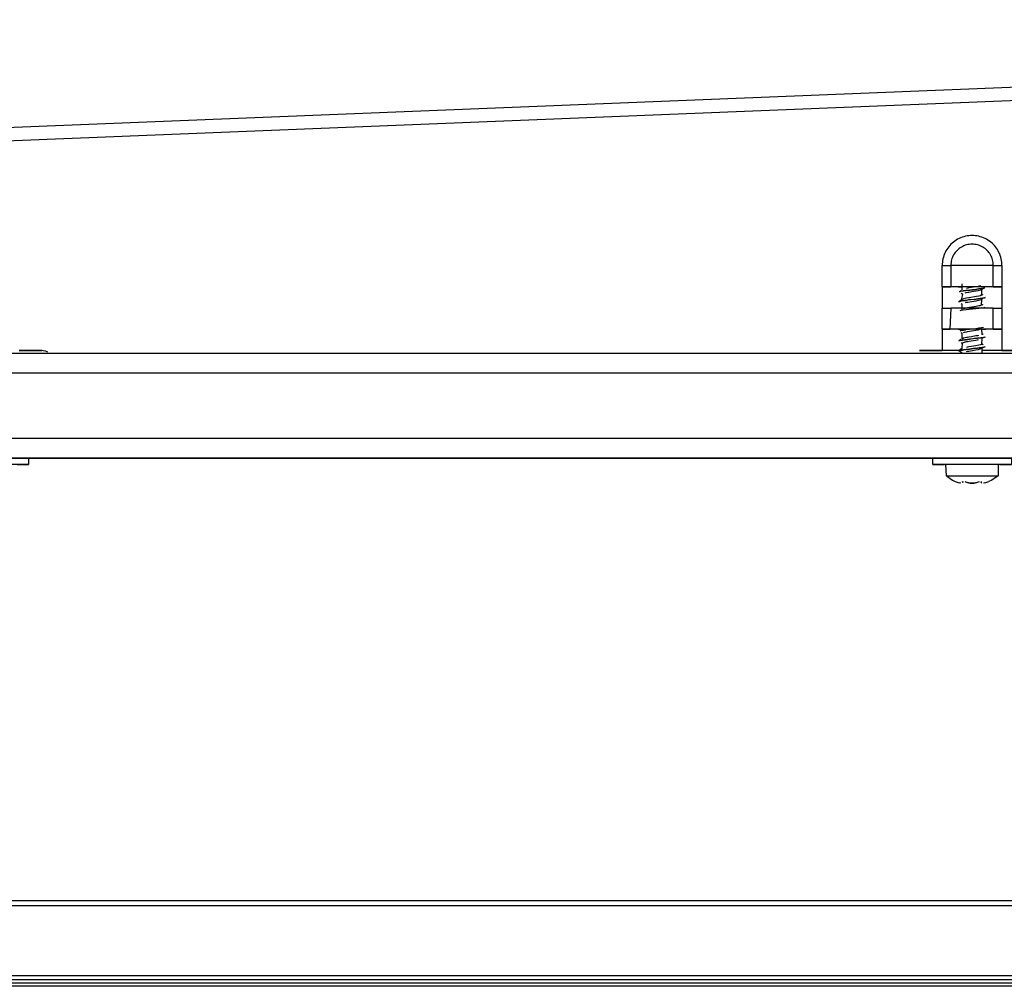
# Model space of a CAD drawing. Header units: millimetres. Extents: x -1298 to 168, y 345 to 933.
# Tile 10 of 22: x -974 to -824, y 668 to 815. Entities that reach past the tile are written whole.
import ezdxf

# ---------------------------------------------------------------- set-up
doc = ezdxf.new("R2010")
doc.units = ezdxf.units.MM

# ---------------------------------------------------------------- blocks, each defined once
blk = doc.blocks.new('Rahmendeckel-bearb__1__6', base_point=(-1153.34, 668.82))
at = {"color": 7, "linetype": 'Continuous'}
for p, q in [((64.36, 680.82), (-1152.64, 680.82)), ((-1153.34, 668.82), (65.05, 668.82))]:
    blk.add_line(p, q, dxfattribs=at)
at = {"color": 1, "linetype": 'Continuous'}
for p, q in [((64.36, 680.02), (-1152.64, 680.02)), ((-1153.34, 668.82), (65.05, 668.82)), ((-1153.33, 669.42), (65.04, 669.42))]:
    blk.add_line(p, q, dxfattribs=at)
blk = doc.blocks.new('Gehaeuse-kpl_-S120__26', base_point=(-1215.34, 345.41))
blk.add_blockref('Rahmendeckel-bearb__1__6', (-1153.34, 668.82))
blk = doc.blocks.new('Rahmen_lang-bearb_-S120__27', base_point=(-1188.64, 667.76))
at = {"color": 1, "linetype": 'Continuous'}
blk.add_line((100.36, 668.26), (-1188.64, 668.26), dxfattribs=at)
at = {"color": 7, "linetype": 'Continuous'}
blk.add_line((100.36, 667.76), (-1188.64, 667.76), dxfattribs=at)
blk = doc.blocks.new('Diffusor-S120-kpl___33', base_point=(-1188.64, 369.41))
blk.add_blockref('Rahmen_lang-bearb_-S120__27', (-1188.64, 667.76))
blk = doc.blocks.new('Scheibe_DIN9021-4_3-140HV-P-P2R_1_1_1_1_1_1', base_point=(-834.62, 747.37))
at = {"color": 7, "linetype": 'Continuous'}
for p, q in [((-834.62, 747.37), (-834.62, 748.37)), ((-832.62, 747.37), (-832.86, 747.37)), ((-824.38, 747.37), (-824.62, 747.37)), ((-822.62, 748.37), (-822.62, 747.37))]:
    blk.add_line(p, q, dxfattribs=at)
for points, knots in [([(-822.62, 748.37), (-822.67, 748.37), (-822.87, 748.37), (-823.31, 748.37), (-824.01, 748.38), (-824.94, 748.38), (-826.06, 748.38), (-827.31, 748.38), (-828.62, 748.38), (-829.93, 748.38), (-831.18, 748.38), (-832.3, 748.38), (-833.23, 748.38), (-833.94, 748.37), (-834.37, 748.37), (-834.57, 748.37), (-834.62, 748.37)], [0, 0, 0, 0, 0.150465, 0.594304, 1.309256, 2.259465, 3.397275, 4.665621, 6.000892, 7.336118, 8.604334, 9.741934, 10.691863, 11.406481, 11.849978, 12.00028, 12.00028, 12.00028, 12.00028]), ([(-824.38, 747.37), (-824.13, 747.37), (-823.72, 747.37), (-823.13, 747.37), (-822.88, 747.37), (-822.54, 747.37), (-822.94, 747.37), (-823.26, 747.37), (-824.03, 747.38), (-824.94, 747.38), (-826.06, 747.38), (-827.31, 747.38), (-828.62, 747.38), (-829.94, 747.38), (-831.18, 747.38), (-832.31, 747.38), (-833.22, 747.38), (-834, 747.37), (-834.31, 747.37), (-834.69, 747.37), (-834.38, 747.37), (-834.12, 747.37), (-833.53, 747.37), (-833.11, 747.37), (-832.86, 747.37)], [0, 0, 0, 0, 0.743178, 1.276665, 1.621097, 1.757365, 1.907839, 2.351704, 3.066696, 4.016955, 5.154821, 6.423221, 7.758538, 9.093796, 10.362024, 11.499613, 12.452429, 13.18746, 13.627776, 13.757385, 13.872904, 14.21456, 14.768899, 15.514752, 15.514752, 15.514752, 15.514752])]:
    blk.add_open_spline(points, degree=3, knots=knots, dxfattribs=at)
blk = doc.blocks.new('SHR-Blechschraube_4_2x32_1_1_1_1_1', base_point=(-832.62, 744.54))
at = {"color": 7, "linetype": 'Continuous'}
for p, q in [((-830.32, 773.97), (-830.56, 773.76)), ((-830.12, 774.03), (-830.12, 774.94)), ((-829.29, 774.3), (-829.49, 774.26)), ((-829.12, 774.33), (-829.29, 774.3)), ((-828.42, 774.44), (-829.12, 774.33)), ((-827.89, 774.53), (-828.42, 774.44)), ((-827.99, 773.89), (-827.62, 773.96)), ((-827.55, 774.6), (-827.89, 774.53)), ((-827.62, 773.96), (-827.29, 774.05)), ((-827.29, 774.67), (-827.55, 774.6)), ((-827.29, 774.05), (-826.86, 774.29)), ((-827.19, 774.23), (-827.19, 773.21)), ((-826.86, 774.29), (-826.65, 774.35)), ((-830.23, 772.51), (-830.63, 772.23)), ((-830.01, 773.32), (-830.31, 773.47)), ((-830.23, 772.51), (-830.01, 773.32)), ((-829.92, 772.66), (-830.23, 772.51)), ((-829.78, 772.7), (-829.92, 772.66)), ((-829.66, 773.6), (-829.53, 773.63)), ((-829.49, 772.76), (-829.65, 772.73)), ((-829.53, 773.63), (-829.29, 773.67)), ((-829.12, 772.83), (-829.49, 772.76)), ((-829.29, 773.67), (-829.12, 773.7)), ((-829.12, 773.7), (-828.42, 773.82)), ((-827.93, 773.02), (-829.12, 772.83)), ((-828.42, 773.82), (-827.99, 773.89)), ((-828.02, 772.38), (-827.65, 772.45)), ((-827.6, 773.09), (-827.93, 773.02)), ((-827.65, 772.45), (-827.36, 772.52)), ((-827.37, 773.14), (-827.6, 773.09)), ((-827.19, 773.21), (-827.37, 773.14)), ((-827.36, 772.52), (-827.18, 772.59)), ((-827.18, 772.59), (-827.24, 771.69)), ((-826.92, 773.22), (-827.21, 773.37)), ((-827.01, 772.76), (-827.18, 772.59)), ((-826.61, 772.87), (-826.74, 772.82)), ((-830.31, 771.97), (-830.11, 771.87)), ((-830.12, 771.03), (-830.11, 771.87)), ((-829.67, 771.22), (-829.94, 771.15)), ((-829.49, 771.26), (-829.67, 771.22)), ((-829.64, 772.11), (-829.49, 772.14)), ((-829.49, 772.14), (-829.29, 772.18)), ((-829.31, 771.3), (-829.49, 771.26)), ((-829.03, 771.34), (-829.31, 771.3)), ((-829.29, 772.18), (-828.72, 772.27)), ((-828.32, 771.46), (-829.03, 771.34)), ((-828.72, 772.27), (-828.02, 772.38)), ((-828.01, 771.51), (-828.32, 771.46)), ((-827.78, 771.55), (-828.01, 771.51)), ((-827.6, 771.59), (-827.78, 771.55)), ((-827.46, 771.62), (-827.6, 771.59)), ((-827.24, 771.69), (-827.46, 771.62)), ((-826.92, 771.72), (-827.21, 771.87)), ((-826.65, 771.35), (-826.85, 771.3)), ((-828.04, 767.88), (-827.67, 767.95)), ((-827.67, 767.95), (-827.38, 768.02)), ((-827.38, 768.02), (-827.19, 768.09)), ((-827.19, 768.09), (-827.13, 767.25)), ((-830.32, 766.47), (-830.62, 766.24)), ((-830.12, 767.41), (-830.31, 767.47)), ((-830.12, 766.53), (-830.12, 767.41)), ((-829.95, 766.65), (-830.12, 766.53)), ((-829.69, 766.72), (-829.95, 766.65)), ((-829.93, 767.53), (-829.78, 767.57)), ((-829.78, 767.57), (-829.49, 767.64)), ((-829.49, 766.76), (-829.69, 766.72)), ((-829.49, 767.64), (-829.31, 767.67)), ((-829.33, 766.79), (-829.49, 766.76)), ((-829.12, 766.83), (-829.33, 766.79)), ((-829.31, 767.67), (-828.72, 767.77)), ((-828.72, 766.89), (-829.12, 766.83)), ((-828.72, 767.77), (-828.04, 767.88)), ((-828.03, 767.01), (-828.72, 766.89)), ((-827.8, 767.05), (-828.03, 767.01)), ((-827.65, 767.08), (-827.8, 767.05)), ((-827.79, 766.43), (-827.65, 766.45)), ((-827.12, 766.66), (-827.16, 765.73)), ((-826.92, 767.22), (-827.13, 767.25)), ((-827.12, 766.66), (-826.87, 766.79)), ((-826.87, 766.79), (-826.58, 766.89)), ((-830.32, 764.97), (-830.66, 764.72)), ((-830.12, 765.03), (-830.32, 764.97)), ((-830.31, 765.97), (-830.1, 765.95)), ((-830.12, 765.03), (-830.1, 765.95)), ((-830.1, 765.95), (-829.95, 766.03)), ((-829.95, 766.03), (-829.78, 766.07)), ((-829.78, 766.07), (-829.49, 766.14)), ((-829.49, 766.14), (-829.33, 766.17)), ((-829.33, 765.29), (-829.49, 765.26)), ((-829.33, 766.17), (-829.05, 766.22)), ((-829.12, 765.33), (-829.33, 765.29)), ((-828.78, 765.38), (-829.12, 765.33)), ((-829.05, 766.22), (-828.46, 766.31)), ((-828.03, 765.51), (-828.78, 765.38)), ((-828.46, 766.31), (-828.03, 766.38)), ((-828.03, 766.38), (-827.79, 766.43)), ((-827.58, 765.59), (-828.03, 765.51)), ((-828.03, 764.88), (-827.65, 764.95)), ((-827.65, 764.95), (-827.36, 765.02)), ((-827.32, 765.66), (-827.58, 765.59)), ((-827.36, 765.02), (-826.84, 765.3)), ((-827.36, 765.02), (-827.28, 765.22)), ((-827.16, 765.73), (-827.32, 765.66)), ((-827.2, 765.86), (-826.92, 765.72)), ((-827.15, 765.24), (-827.12, 764.28)), ((-826.84, 765.3), (-826.64, 765.36)), ((-830.66, 764.72), (-830.46, 764.79)), ((-830.31, 764.47), (-830.66, 764.72)), ((-830.14, 764.38), (-830.31, 764.47)), ((-829.49, 764.64), (-829.33, 764.67)), ((-829.33, 764.67), (-829.12, 764.7)), ((-829.12, 764.7), (-828.32, 764.84)), ((-828.32, 764.84), (-828.03, 764.88)), ((-832.51, 745.65), (-832.62, 747.37)), ((-824.62, 747.37), (-824.62, 745.65)), ((-832.51, 745.65), (-831.62, 745.02)), ((-824.62, 745.65), (-825.62, 745.02)), ((-831.62, 745.02), (-831.19, 744.8)), ((-830.34, 744.54), (-830.56, 744.59)), ((-830.06, 744.8), (-830.04, 744.65)), ((-830.04, 744.65), (-830.06, 744.8)), ((-829.15, 744.59), (-829.35, 744.65)), ((-828.89, 744.54), (-829.15, 744.59)), ((-829.15, 744.59), (-828.89, 744.54)), ((-828.31, 744.54), (-828.89, 744.54)), ((-828.89, 744.54), (-828.31, 744.54)), ((-828.12, 744.58), (-828.31, 744.54)), ((-828.31, 744.54), (-828.12, 744.58)), ((-827.21, 744.59), (-827.18, 744.8)), ((-826.68, 744.59), (-826.9, 744.54)), ((-825.62, 745.02), (-826.05, 744.8))]:
    blk.add_line(p, q, dxfattribs=at)
at = {"color": 1, "linetype": 'Continuous'}
for p, q in [((-829.55, 773.94), (-829.97, 773.88)), ((-829.97, 773.88), (-829.55, 773.94)), ((-828.96, 774.01), (-829.55, 773.94)), ((-829.55, 773.94), (-828.96, 774.01)), ((-828.96, 774.01), (-828.07, 774.12)), ((-828.58, 774.06), (-828.96, 774.01)), ((-828.07, 774.12), (-828.58, 774.06)), ((-827.59, 774.18), (-828.07, 774.12)), ((-828.07, 774.12), (-827.59, 774.18)), ((-827.19, 774.23), (-827.59, 774.18)), ((-827.59, 774.18), (-827.19, 774.23)), ((-826.86, 774.29), (-827.19, 774.23)), ((-827.19, 774.23), (-826.86, 774.29)), ((-826.65, 774.35), (-826.86, 774.29)), ((-826.86, 774.29), (-826.65, 774.35)), ((-830.32, 773.82), (-830.56, 773.76)), ((-830.56, 773.76), (-830.32, 773.82)), ((-829.97, 773.88), (-830.32, 773.82)), ((-830.32, 773.82), (-829.97, 773.88)), ((-829.56, 772.44), (-829.77, 772.41)), ((-829.77, 772.41), (-829.56, 772.44)), ((-829.56, 772.44), (-828.97, 772.6)), ((-829.31, 772.47), (-829.56, 772.44)), ((-828.3, 772.59), (-829.31, 772.47)), ((-828.97, 772.6), (-828.3, 772.59)), ((-827.76, 772.65), (-828.3, 772.59)), ((-828.3, 772.59), (-827.76, 772.65)), ((-827.38, 772.71), (-827.76, 772.65)), ((-827.76, 772.65), (-827.38, 772.71)), ((-827.01, 772.76), (-827.38, 772.71)), ((-827.38, 772.71), (-827.01, 772.76)), ((-826.74, 772.82), (-827.01, 772.76)), ((-827.01, 772.76), (-826.74, 772.82)), ((-826.61, 772.87), (-826.74, 772.82)), ((-826.74, 772.82), (-826.61, 772.87)), ((-830.16, 772.35), (-830.63, 772.23)), ((-830.63, 772.23), (-830.16, 772.35)), ((-830.31, 770.92), (-829.96, 770.98)), ((-829.77, 772.41), (-830.16, 772.35)), ((-830.16, 772.35), (-829.77, 772.41)), ((-829.96, 770.98), (-829.54, 771.03)), ((-829.54, 771.03), (-828.56, 771.15)), ((-828.56, 771.15), (-828.05, 771.21)), ((-828.05, 771.21), (-827.58, 771.27)), ((-827.58, 771.27), (-827.18, 771.33)), ((-827.18, 771.33), (-826.85, 771.3)), ((-826.65, 771.35), (-826.85, 771.3)), ((-826.85, 771.3), (-826.65, 771.35)), ((-830.44, 770.89), (-830.31, 770.92)), ((-829.59, 767.94), (-829.95, 767.89)), ((-829.95, 767.89), (-829.59, 767.94)), ((-829.03, 768.01), (-829.59, 767.94)), ((-828.54, 768.06), (-829.03, 768.01)), ((-828.03, 768.12), (-828.54, 768.06)), ((-827.57, 768.18), (-828.03, 768.12)), ((-827.16, 768.24), (-827.57, 768.18)), ((-826.86, 768.29), (-827.16, 768.24)), ((-830.3, 767.83), (-830.45, 767.79)), ((-830.45, 767.79), (-830.3, 767.83)), ((-830.3, 767.83), (-829.95, 767.89)), ((-830.08, 767.86), (-830.3, 767.83)), ((-829.95, 767.89), (-830.08, 767.86)), ((-829.6, 766.44), (-829.74, 766.42)), ((-829.74, 766.42), (-829.6, 766.44)), ((-829.01, 766.51), (-829.6, 766.44)), ((-829.6, 766.44), (-829.01, 766.51)), ((-829.01, 766.51), (-828.27, 766.68)), ((-828.78, 766.53), (-829.01, 766.51)), ((-827.8, 766.65), (-828.78, 766.53)), ((-828.27, 766.68), (-827.8, 766.65)), ((-827.28, 766.72), (-827.8, 766.65)), ((-827.8, 766.65), (-827.28, 766.72)), ((-826.87, 766.79), (-827.28, 766.72)), ((-827.28, 766.72), (-826.87, 766.79)), ((-826.73, 766.83), (-826.87, 766.79)), ((-826.87, 766.79), (-826.73, 766.83)), ((-830.43, 766.3), (-830.62, 766.24)), ((-830.62, 766.24), (-830.43, 766.3)), ((-830.09, 766.36), (-830.43, 766.3)), ((-830.43, 766.3), (-830.09, 766.36)), ((-829.74, 766.42), (-830.09, 766.36)), ((-830.09, 766.36), (-829.74, 766.42)), ((-829.5, 764.95), (-829.94, 764.89)), ((-829.94, 764.89), (-829.5, 764.95)), ((-829.02, 765.01), (-829.5, 764.95)), ((-829.5, 764.95), (-829.02, 765.01)), ((-828.41, 765.08), (-829.02, 765.01)), ((-829.02, 765.01), (-828.41, 765.08)), ((-827.81, 765.15), (-828.41, 765.08)), ((-828.41, 765.08), (-827.81, 765.15)), ((-827.55, 765.18), (-827.81, 765.15)), ((-827.81, 765.15), (-827.55, 765.18)), ((-827.28, 765.22), (-827.55, 765.18)), ((-827.55, 765.18), (-827.28, 765.22)), ((-827.15, 765.24), (-827.28, 765.22)), ((-827.28, 765.22), (-827.15, 765.24)), ((-826.84, 765.3), (-827.15, 765.24)), ((-827.15, 765.24), (-826.84, 765.3)), ((-826.64, 765.36), (-826.84, 765.3)), ((-826.84, 765.3), (-826.64, 765.36)), ((-830.46, 764.79), (-830.66, 764.72)), ((-830.28, 764.83), (-830.46, 764.79)), ((-830.46, 764.79), (-830.28, 764.83)), ((-830.1, 764.86), (-830.28, 764.83)), ((-830.28, 764.83), (-830.1, 764.86)), ((-829.94, 764.89), (-830.1, 764.86)), ((-830.1, 764.86), (-829.94, 764.89))]:
    blk.add_line(p, q, dxfattribs=at)
at = {"color": 7, "linetype": 'Continuous'}
for points, knots in [([(-824.62, 747.37), (-824.65, 747.37), (-824.79, 747.37), (-825.08, 747.37), (-825.55, 747.37), (-826.17, 747.37), (-826.91, 747.37), (-827.75, 747.38), (-828.62, 747.38), (-829.5, 747.38), (-830.33, 747.37), (-831.07, 747.37), (-831.7, 747.37), (-832.16, 747.37), (-832.46, 747.37), (-832.59, 747.37), (-832.62, 747.37)], [0, 0, 0, 0, 0.100329, 0.396274, 0.872991, 1.506567, 2.26522, 3.110895, 4.00117, 4.891386, 5.736889, 6.495265, 7.128472, 7.604748, 7.900244, 8.000359, 8.000359, 8.000359, 8.000359]), ([(-832.51, 745.65), (-832.51, 745.65), (-832.44, 745.65), (-832.24, 745.65), (-831.89, 745.65), (-831.38, 745.65), (-830.77, 745.65), (-830.02, 745.65), (-829.14, 745.65), (-828.19, 745.65), (-827.26, 745.65), (-826.42, 745.65), (-825.7, 745.65), (-825.15, 745.65), (-824.81, 745.65), (-824.66, 745.65), (-824.62, 745.65)], [0, 0, 0, 0, 0.025782, 0.206258, 0.58537, 1.095074, 1.715251, 2.421423, 3.361436, 4.332859, 5.27839, 6.142256, 6.873499, 7.428987, 7.775952, 7.89393, 7.89393, 7.89393, 7.89393]), ([(-831.19, 744.8), (-831.08, 744.76), (-830.88, 744.68), (-830.67, 744.62), (-830.56, 744.59)], [0, 0, 0, 0, 0.331658, 0.6618189, 0.6618189, 0.6618189, 0.6618189]), ([(-829.75, 744.8), (-829.65, 744.76), (-829.45, 744.68), (-829.25, 744.62), (-829.15, 744.59)], [0, 0, 0, 0, 0.3221438, 0.6423711, 0.6423711, 0.6423711, 0.6423711]), ([(-828.12, 744.58), (-828.01, 744.61), (-827.8, 744.67), (-827.59, 744.76), (-827.49, 744.8)], [0, 0, 0, 0, 0.3449022, 0.6704199, 0.6704199, 0.6704199, 0.6704199]), ([(-828.12, 744.58), (-828.01, 744.61), (-827.8, 744.67), (-827.59, 744.76), (-827.49, 744.8)], [0, 0, 0, 0, 0.3449022, 0.6704199, 0.6704199, 0.6704199, 0.6704199]), ([(-827.21, 744.59), (-827.2, 744.6), (-827.2, 744.67), (-827.19, 744.74), (-827.18, 744.8)], [0, 0, 0, 0, 0.0268647, 0.2149176, 0.2149176, 0.2149176, 0.2149176]), ([(-826.68, 744.59), (-826.57, 744.62), (-826.36, 744.68), (-826.16, 744.76), (-826.05, 744.8)], [0, 0, 0, 0, 0.3304562, 0.6621651, 0.6621651, 0.6621651, 0.6621651]), ([(-826.68, 744.59), (-826.57, 744.62), (-826.36, 744.68), (-826.16, 744.76), (-826.05, 744.8)], [0, 0, 0, 0, 0.3304562, 0.6621651, 0.6621651, 0.6621651, 0.6621651])]:
    blk.add_open_spline(points, degree=3, knots=knots, dxfattribs=at)
blk.add_open_spline([(-830.06, 744.8), (-830.05, 744.78), (-830.05, 744.73), (-830.04, 744.67), (-830.04, 744.65)], degree=3, dxfattribs=at)
blk = doc.blocks.new('Scheibe_DIN9021-4_3-140HV-P-P2R_1_1_1_1', base_point=(-984.62, 747.37))
at = {"color": 7, "linetype": 'Continuous'}
for p, q in [((-984.62, 747.37), (-984.62, 748.37)), ((-982.62, 747.37), (-982.86, 747.37)), ((-974.38, 747.37), (-974.62, 747.37)), ((-972.62, 748.37), (-972.62, 747.37))]:
    blk.add_line(p, q, dxfattribs=at)
for points, knots in [([(-972.62, 748.37), (-972.67, 748.37), (-972.87, 748.37), (-973.31, 748.37), (-974.01, 748.38), (-974.94, 748.38), (-976.06, 748.38), (-977.31, 748.38), (-978.62, 748.38), (-979.93, 748.38), (-981.18, 748.38), (-982.3, 748.38), (-983.23, 748.38), (-983.94, 748.37), (-984.37, 748.37), (-984.57, 748.37), (-984.62, 748.37)], [0, 0, 0, 0, 0.150465, 0.594304, 1.309256, 2.259465, 3.397275, 4.665621, 6.000892, 7.336118, 8.604334, 9.741934, 10.691863, 11.406481, 11.849978, 12.00028, 12.00028, 12.00028, 12.00028]), ([(-974.38, 747.37), (-974.13, 747.37), (-973.72, 747.37), (-973.13, 747.37), (-972.88, 747.37), (-972.54, 747.37), (-972.94, 747.37), (-973.26, 747.37), (-974.03, 747.38), (-974.94, 747.38), (-976.06, 747.38), (-977.31, 747.38), (-978.62, 747.38), (-979.94, 747.38), (-981.18, 747.38), (-982.31, 747.38), (-983.22, 747.38), (-984, 747.37), (-984.31, 747.37), (-984.69, 747.37), (-984.38, 747.37), (-984.12, 747.37), (-983.53, 747.37), (-983.11, 747.37), (-982.86, 747.37)], [0, 0, 0, 0, 0.743178, 1.276665, 1.621097, 1.757365, 1.907839, 2.351704, 3.066696, 4.016955, 5.154821, 6.423221, 7.758538, 9.093796, 10.362024, 11.499613, 12.452429, 13.18746, 13.627776, 13.757385, 13.872904, 14.21456, 14.768899, 15.514752, 15.514752, 15.514752, 15.514752])]:
    blk.add_open_spline(points, degree=3, knots=knots, dxfattribs=at)
blk = doc.blocks.new('Haltebuegel__52', base_point=(-1240.62, 540.96))
at = {"color": 7, "linetype": 'Continuous'}
for p, q in [((-1144.62, 764.39), (57.38, 764.39)), ((-1144.62, 748.36), (-556.4, 748.39)), ((-1144.62, 748.36), (-559.6, 748.38)), ((-975.97, 748.38), (-831.27, 748.38)), ((-834.62, 748.36), (-972.62, 748.36)), ((-834.62, 748.36), (-972.62, 748.36)), ((-972.62, 748.36), (-834.62, 748.36)), ((-834.62, 748.36), (-972.62, 748.36)), ((-825.97, 748.38), (-681.27, 748.38))]:
    blk.add_line(p, q, dxfattribs=at)
at = {"color": 1, "linetype": 'Continuous'}
for p, q in [((-1144.62, 761.39), (57.38, 761.39)), ((-1144.62, 751.39), (57.38, 751.39)), ((-1144.62, 748.36), (-554.2, 748.39)), ((-560.7, 748.38), (-1144.62, 748.36)), ((-558.53, 748.38), (-1144.62, 748.36)), ((-833.9, 748.37), (-973.34, 748.37)), ((-972.62, 748.36), (-834.62, 748.36)), ((-972.62, 748.36), (-834.62, 748.36)), ((-834.62, 748.36), (-972.62, 748.36))]:
    blk.add_line(p, q, dxfattribs=at)
blk = doc.blocks.new('Tragblech__54', base_point=(-1140.62, 762.77))
at = {"color": 7, "linetype": 'Continuous'}
for p, q in [((-565.86, 815.27), (-1108.9, 793.46)), ((-970.62, 764.77), (-974.06, 764.77)), ((-974.06, 764.77), (-970.62, 764.77)), ((-836.62, 764.77), (-833.18, 764.77)), ((-833.18, 764.77), (-836.62, 764.77)), ((-824.06, 764.77), (-820.62, 764.77)), ((-820.62, 764.77), (-824.06, 764.77))]:
    blk.add_line(p, q, dxfattribs=at)
at = {"color": 1, "linetype": 'Continuous'}
for p, q in [((-565.86, 813.22), (-1108.89, 791.41)), ((-833.18, 774.52), (-833.18, 777.77)), ((-831.86, 777.77), (-831.86, 774.52)), ((-825.38, 774.52), (-825.38, 777.77)), ((-824.06, 777.77), (-824.06, 774.52)), ((-833.18, 774.52), (-833.18, 771.27)), ((-824.06, 774.52), (-824.06, 771.27)), ((-833.18, 768.02), (-833.18, 771.27)), ((-831.86, 771.27), (-831.99, 768.02)), ((-825.38, 768.02), (-825.38, 771.27)), ((-824.06, 771.27), (-824.06, 768.02)), ((-833.18, 768.02), (-833.18, 764.77)), ((-824.06, 768.02), (-824.06, 764.77))]:
    blk.add_line(p, q, dxfattribs=at)
for points, knots in [([(-824.06, 777.77), (-824.08, 778.11), (-824.13, 778.79), (-824.48, 779.77), (-825.02, 780.64), (-825.75, 781.37), (-826.63, 781.91), (-827.6, 782.25), (-828.62, 782.37), (-829.64, 782.25), (-830.62, 781.91), (-831.49, 781.37), (-832.22, 780.64), (-832.76, 779.77), (-833.11, 778.79), (-833.16, 778.11), (-833.18, 777.77)], [0, 0, 0, 0, 1.021027, 2.042054, 3.063081, 4.084108, 5.105136, 6.126163, 7.147191, 8.168218, 9.189246, 10.210273, 11.2313, 12.252328, 13.273355, 14.294381, 14.294381, 14.294381, 14.294381]), ([(-825.38, 777.77), (-825.4, 778.06), (-825.44, 778.62), (-825.78, 779.41), (-826.3, 780.09), (-826.98, 780.61), (-827.77, 780.94), (-828.62, 781.05), (-829.47, 780.94), (-830.26, 780.61), (-830.94, 780.09), (-831.46, 779.41), (-831.8, 778.62), (-831.84, 778.06), (-831.86, 777.77)], [0, 0, 0, 0, 0.846941, 1.693881, 2.540822, 3.387763, 4.234704, 5.081645, 5.928586, 6.775527, 7.622468, 8.469409, 9.31635, 10.16329, 10.16329, 10.16329, 10.16329]), ([(-833.18, 777.77), (-833.05, 777.77), (-832.79, 777.77), (-832.42, 777.77), (-832.11, 777.77), (-831.93, 777.77), (-831.86, 777.77)], [0, 0, 0, 0, 0.396216, 0.764287, 1.126551, 1.315271, 1.315271, 1.315271, 1.315271]), ([(-828.62, 777.77), (-828.84, 777.77), (-829.27, 777.77), (-829.9, 777.77), (-830.49, 777.77), (-831.01, 777.77), (-831.47, 777.77), (-831.74, 777.77), (-831.86, 777.77)], [0, 0, 0, 0, 0.655895, 1.291015, 1.885241, 2.419753, 2.877618, 3.244336, 3.244336, 3.244336, 3.244336]), ([(-825.38, 777.77), (-825.5, 777.77), (-825.77, 777.77), (-826.23, 777.77), (-826.76, 777.77), (-827.34, 777.77), (-827.97, 777.77), (-828.4, 777.77), (-828.62, 777.77)], [0, 0, 0, 0, 0.366717, 0.824583, 1.359094, 1.953321, 2.588441, 3.244336, 3.244336, 3.244336, 3.244336]), ([(-825.38, 777.77), (-825.31, 777.77), (-825.13, 777.77), (-824.82, 777.77), (-824.45, 777.77), (-824.19, 777.77), (-824.06, 777.77)], [0, 0, 0, 0, 0.18872, 0.550984, 0.919056, 1.315271, 1.315271, 1.315271, 1.315271])]:
    blk.add_open_spline(points, degree=3, knots=knots, dxfattribs=at)
at = {"color": 7, "linetype": 'Continuous'}
for points, knots in [([(-833.18, 774.52), (-833.05, 774.52), (-832.79, 774.52), (-832.42, 774.52), (-832.11, 774.52), (-831.93, 774.52), (-831.86, 774.52)], [0, 0, 0, 0, 0.396216, 0.764287, 1.126551, 1.315271, 1.315271, 1.315271, 1.315271]), ([(-830.73, 774.52), (-830.9, 774.52), (-831.26, 774.52), (-831.83, 774.52), (-832.48, 774.52), (-832.93, 774.52), (-833.18, 774.52)], [0, 0, 0, 0, 0.521526, 1.08023, 1.705118, 2.44949, 2.44949, 2.44949, 2.44949]), ([(-825.38, 774.52), (-825.53, 774.52), (-825.87, 774.52), (-826.44, 774.52), (-827.11, 774.52), (-827.85, 774.52), (-828.62, 774.52), (-829.4, 774.53), (-830.16, 774.52), (-830.83, 774.52), (-831.38, 774.52), (-831.72, 774.52), (-831.86, 774.52)], [0, 0, 0, 0, 0.451424, 1.030089, 1.709634, 2.459097, 3.244336, 4.029574, 4.811678, 5.495886, 6.041914, 6.488674, 6.488674, 6.488674, 6.488674]), ([(-830.11, 774.52), (-830.2, 774.52), (-830.41, 774.52), (-830.62, 774.52), (-830.73, 774.52)], [0, 0, 0, 0, 0.2796406, 0.6194761, 0.6194761, 0.6194761, 0.6194761]), ([(-830.73, 774.52), (-830.62, 774.52), (-830.41, 774.52), (-830.2, 774.52), (-830.11, 774.52)], [0, 0, 0, 0, 0.3398355, 0.6194761, 0.6194761, 0.6194761, 0.6194761]), ([(-827.13, 774.52), (-827.22, 774.52), (-827.43, 774.52), (-827.78, 774.52), (-828.19, 774.52), (-828.62, 774.53), (-829.05, 774.52), (-829.46, 774.52), (-829.81, 774.52), (-830.02, 774.52), (-830.11, 774.52)], [0, 0, 0, 0, 0.284365, 0.624453, 1.055475, 1.490648, 1.925822, 2.356844, 2.696931, 2.981309, 2.981309, 2.981309, 2.981309]), ([(-824.06, 774.52), (-824.31, 774.52), (-824.77, 774.52), (-825.41, 774.52), (-825.98, 774.52), (-826.34, 774.52), (-826.51, 774.52)], [0, 0, 0, 0, 0.744373, 1.36926, 1.927964, 2.44949, 2.44949, 2.44949, 2.44949]), ([(-825.38, 774.52), (-825.31, 774.52), (-825.13, 774.52), (-824.82, 774.52), (-824.45, 774.52), (-824.19, 774.52), (-824.06, 774.52)], [0, 0, 0, 0, 0.18872, 0.550984, 0.919056, 1.315271, 1.315271, 1.315271, 1.315271]), ([(-833.18, 771.27), (-833.05, 771.27), (-832.79, 771.27), (-832.42, 771.27), (-832.11, 771.27), (-831.93, 771.27), (-831.86, 771.27)], [0, 0, 0, 0, 0.396216, 0.764287, 1.126551, 1.315271, 1.315271, 1.315271, 1.315271]), ([(-825.38, 771.27), (-825.53, 771.27), (-825.87, 771.27), (-826.44, 771.27), (-827.11, 771.27), (-827.85, 771.27), (-828.62, 771.27), (-829.39, 771.27), (-830.13, 771.27), (-830.8, 771.27), (-831.37, 771.27), (-831.71, 771.27), (-831.86, 771.27)], [0, 0, 0, 0, 0.451424, 1.030089, 1.709634, 2.459097, 3.244336, 4.029574, 4.779038, 5.458582, 6.037248, 6.488671, 6.488671, 6.488671, 6.488671]), ([(-825.38, 771.27), (-825.31, 771.27), (-825.13, 771.27), (-824.82, 771.27), (-824.45, 771.27), (-824.19, 771.27), (-824.06, 771.27)], [0, 0, 0, 0, 0.18872, 0.550984, 0.919056, 1.315271, 1.315271, 1.315271, 1.315271]), ([(-830.73, 768.02), (-830.9, 768.02), (-831.25, 768.02), (-831.82, 768.02), (-832.47, 768.02), (-832.93, 768.02), (-833.18, 768.02)], [0, 0, 0, 0, 0.501874, 1.070267, 1.701034, 2.44949, 2.44949, 2.44949, 2.44949]), ([(-833.18, 768.02), (-833.05, 768.02), (-832.79, 768.02), (-832.44, 768.02), (-832.18, 768.02), (-832.04, 768.02), (-831.99, 768.02)], [0, 0, 0, 0, 0.404958, 0.768071, 1.056949, 1.185984, 1.185984, 1.185984, 1.185984]), ([(-825.38, 768.02), (-825.53, 768.02), (-825.87, 768.02), (-826.44, 768.02), (-827.11, 768.02), (-827.85, 768.02), (-828.62, 768.02), (-829.39, 768.02), (-830.13, 768.02), (-830.81, 768.02), (-831.42, 768.02), (-831.81, 768.02), (-831.99, 768.02)], [0, 0, 0, 0, 0.451424, 1.030089, 1.709634, 2.459097, 3.244336, 4.029574, 4.779038, 5.458582, 6.053408, 6.617959, 6.617959, 6.617959, 6.617959]), ([(-830.11, 768.02), (-830.19, 768.02), (-830.4, 768.02), (-830.61, 768.02), (-830.73, 768.02)], [0, 0, 0, 0, 0.2516725, 0.6194846, 0.6194846, 0.6194846, 0.6194846]), ([(-830.73, 768.02), (-830.61, 768.02), (-830.4, 768.02), (-830.19, 768.02), (-830.11, 768.02)], [0, 0, 0, 0, 0.3678121, 0.6194846, 0.6194846, 0.6194846, 0.6194846]), ([(-827.13, 768.02), (-827.05, 768.02), (-826.84, 768.02), (-826.63, 768.02), (-826.51, 768.02)], [0, 0, 0, 0, 0.2516659, 0.6194806, 0.6194806, 0.6194806, 0.6194806]), ([(-826.51, 768.02), (-826.63, 768.02), (-826.84, 768.02), (-827.05, 768.02), (-827.13, 768.02)], [0, 0, 0, 0, 0.3678147, 0.6194806, 0.6194806, 0.6194806, 0.6194806]), ([(-824.06, 768.02), (-824.29, 768.02), (-824.73, 768.02), (-825.37, 768.02), (-825.96, 768.02), (-826.33, 768.02), (-826.51, 768.02)], [0, 0, 0, 0, 0.674056, 1.322876, 1.922166, 2.44949, 2.44949, 2.44949, 2.44949]), ([(-825.38, 768.02), (-825.26, 768.02), (-825.05, 768.02), (-824.73, 768.02), (-824.41, 768.02), (-824.18, 768.02), (-824.06, 768.02)], [0, 0, 0, 0, 0.337353, 0.637009, 0.959539, 1.315272, 1.315272, 1.315272, 1.315272]), ([(-969.68, 764.54), (-969.83, 764.6), (-970.13, 764.74), (-970.46, 764.76), (-970.62, 764.77)], [0, 0, 0, 0, 0.4874762, 0.9749525, 0.9749525, 0.9749525, 0.9749525]), ([(-831.86, 764.77), (-831.93, 764.77), (-832.11, 764.77), (-832.42, 764.77), (-832.79, 764.77), (-833.05, 764.77), (-833.18, 764.77)], [0, 0, 0, 0, 0.18872, 0.550984, 0.919056, 1.315271, 1.315271, 1.315271, 1.315271]), ([(-830.11, 764.77), (-830.23, 764.77), (-830.49, 764.77), (-830.92, 764.77), (-831.42, 764.77), (-831.96, 764.77), (-832.55, 764.77), (-832.96, 764.77), (-833.18, 764.77)], [0, 0, 0, 0, 0.346895, 0.780011, 1.28563, 1.847736, 2.405038, 3.068968, 3.068968, 3.068968, 3.068968]), ([(-824.06, 764.77), (-824.28, 764.77), (-824.69, 764.77), (-825.28, 764.77), (-825.83, 764.77), (-826.33, 764.77), (-826.75, 764.77), (-827.01, 764.77), (-827.13, 764.77)], [0, 0, 0, 0, 0.66393, 1.221232, 1.783338, 2.288957, 2.722073, 3.068968, 3.068968, 3.068968, 3.068968]), ([(-824.06, 764.77), (-824.19, 764.77), (-824.45, 764.77), (-824.8, 764.77), (-825.06, 764.77), (-825.21, 764.77), (-825.25, 764.77)], [0, 0, 0, 0, 0.396216, 0.764287, 1.061907, 1.185984, 1.185984, 1.185984, 1.185984])]:
    blk.add_open_spline(points, degree=3, knots=knots, dxfattribs=at)
blk = doc.blocks.new('Tragblech-geschweisst__56', base_point=(-1140.62, 762.77))
blk.add_blockref('Tragblech__54', (-1140.62, 762.77))
blk = doc.blocks.new('Haltebuegel-MAN-S120__63', base_point=(-1298.38, 473.2))
for name, p in [('Tragblech-geschweisst__56', (-1140.62, 762.77)), ('SHR-Blechschraube_4_2x32_1_1_1_1_1', (-832.62, 744.54)), ('Haltebuegel__52', (-1240.62, 540.96)), ('Scheibe_DIN9021-4_3-140HV-P-P2R_1_1_1_1', (-984.62, 747.37)), ('Scheibe_DIN9021-4_3-140HV-P-P2R_1_1_1_1_1_1', (-834.62, 747.37))]:
    blk.add_blockref(name, p)
blk = doc.blocks.new('S120_1__64', base_point=(-1298.38, 345.41))
for name, p in [('Haltebuegel-MAN-S120__63', (-1298.38, 473.2)), ('Gehaeuse-kpl_-S120__26', (-1215.34, 345.41)), ('Diffusor-S120-kpl___33', (-1188.64, 369.41))]:
    blk.add_blockref(name, p)
blk = doc.blocks.new('Vordans1', base_point=(-565, 638))
blk.add_blockref('S120_1__64', (-1298.38, 345.41))

msp = doc.modelspace()

# ---------------------------------------------------------------- block references
msp.add_blockref('Vordans1', (-565, 638))

doc.saveas('drawing.dxf')
